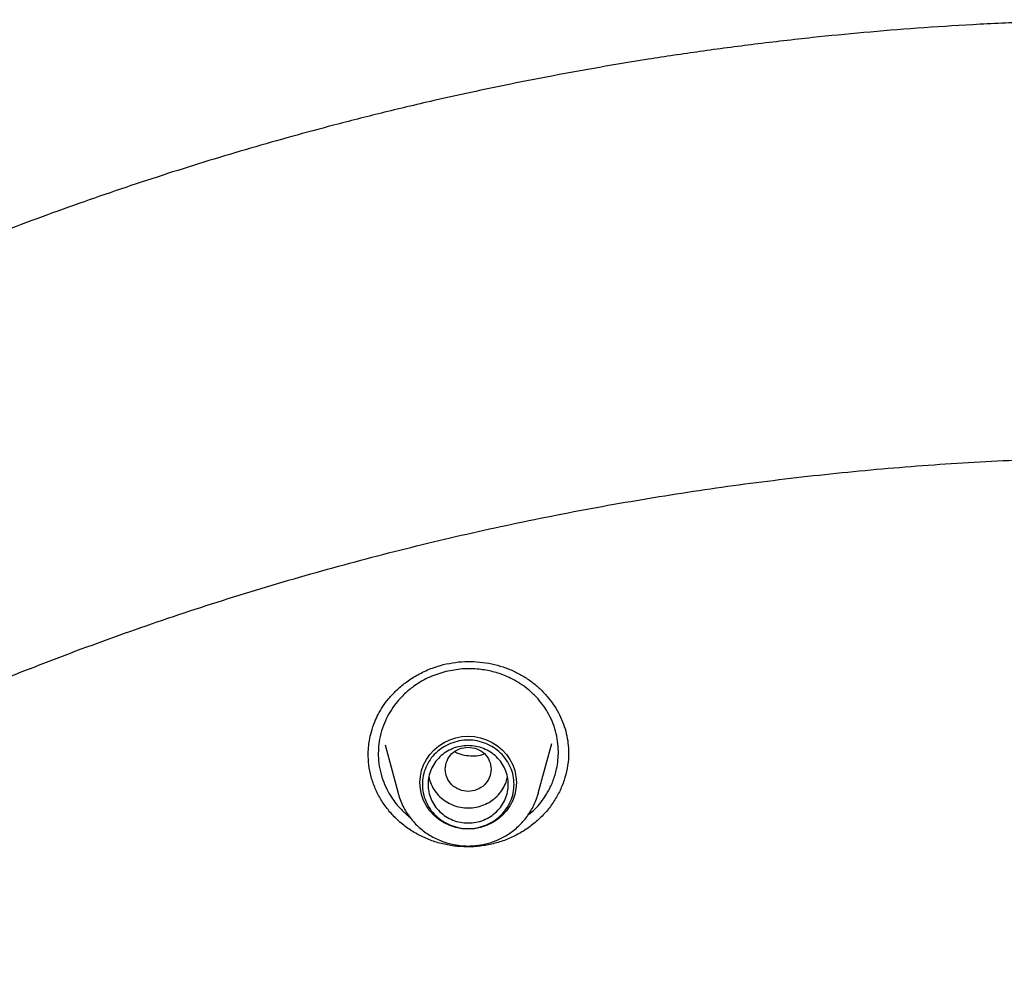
# Model space of a CAD drawing. Header units: millimetres. Extents: x 8 to 1762, y 12 to 2803.
# Tile 93 of 119: x 836 to 853, y 2438 to 2455. Entities that reach past the tile are written whole.
import ezdxf

# ---------------------------------------------------------------- set-up
doc = ezdxf.new("R2010")
doc.units = ezdxf.units.MM

msp = doc.modelspace()

# ---------------------------------------------------------------- linework, layer by layer
at = {"color": 7, "linetype": 'Continuous', "lineweight": 30}
for p, q in [((842.106, 2442.564), (842.334, 2441.723)), ((844.78, 2441.723), (845.014, 2442.589)), ((845.306, 2442.437), (845.307, 2442.419)), ((841.813, 2442.372), (841.813, 2442.381)), ((844.78, 2441.723), (844.775, 2441.707))]:
    msp.add_line(p, q, dxfattribs=at)
at = {"color": 7, "linetype": 'Continuous', "lineweight": 30, "flags": 128}
msp.add_lwpolyline([(843.557, 2441.098), (843.447, 2441.105), (843.339, 2441.126), (843.235, 2441.16), (843.136, 2441.206), (843.045, 2441.265), (842.962, 2441.335), (842.89, 2441.415), (842.829, 2441.503), (842.78, 2441.598), (842.745, 2441.698), (842.724, 2441.802), (842.716, 2441.908), (842.724, 2442.013), (842.745, 2442.117), (842.78, 2442.218), (842.829, 2442.313), (842.89, 2442.401), (842.962, 2442.48), (843.045, 2442.55), (843.136, 2442.609), (843.235, 2442.656), (843.339, 2442.69), (843.447, 2442.711), (843.557, 2442.717), (843.666, 2442.711), (843.774, 2442.69), (843.878, 2442.656), (843.977, 2442.609), (844.068, 2442.55), (844.151, 2442.48), (844.223, 2442.401), (844.284, 2442.313), (844.333, 2442.218), (844.368, 2442.117), (844.39, 2442.013), (844.397, 2441.908), (844.39, 2441.802), (844.368, 2441.698), (844.333, 2441.598), (844.284, 2441.503), (844.223, 2441.415), (844.151, 2441.335), (844.068, 2441.265), (843.977, 2441.206), (843.878, 2441.16), (843.774, 2441.126), (843.666, 2441.105), (843.557, 2441.098)], dxfattribs=at)
at = {"color": 7, "linetype": 'Continuous', "lineweight": 30}
for points, knots in [([(855.494, 2455.209), (855.134, 2455.207), (854.425, 2455.204), (853.381, 2455.173), (852.374, 2455.126), (851.403, 2455.064), (850.471, 2454.988), (849.525, 2454.895), (848.572, 2454.786), (847.617, 2454.659), (846.714, 2454.524), (845.863, 2454.383), (845.063, 2454.238), (844.315, 2454.092), (843.618, 2453.946), (843.013, 2453.812), (842.493, 2453.691), (842.05, 2453.584), (841.624, 2453.477), (840.861, 2453.28), (839.753, 2452.974), (838.302, 2452.53), (836.847, 2452.04), (835.39, 2451.505), (833.938, 2450.925), (832.519, 2450.311), (831.137, 2449.667), (829.792, 2448.996), (828.468, 2448.289), (827.164, 2447.546), (825.882, 2446.769), (824.623, 2445.957), (823.347, 2445.084), (822.057, 2444.146), (820.759, 2443.14), (819.492, 2442.096), (818.26, 2441.015), (817.098, 2439.932), (816.005, 2438.852), (814.978, 2437.778), (813.982, 2436.677), (813.019, 2435.55), (812.088, 2434.397), (811.191, 2433.22), (810.299, 2431.979), (809.418, 2430.673), (808.552, 2429.3), (807.73, 2427.901), (806.953, 2426.48), (806.248, 2425.088), (805.61, 2423.73), (805.035, 2422.41), (804.497, 2421.075), (804.031, 2419.818), (803.624, 2418.631), (803.268, 2417.509), (802.93, 2416.351), (802.624, 2415.201), (802.349, 2414.061), (802.103, 2412.935), (801.881, 2411.788), (801.683, 2410.628), (801.51, 2409.464), (801.365, 2408.302), (801.246, 2407.141), (801.19, 2406.365), (801.162, 2405.978)], [0, 0, 0, 0, 0.013175, 0.02591, 0.038204, 0.050057, 0.06147, 0.072442, 0.084808, 0.096563, 0.107705, 0.118235, 0.128154, 0.13746, 0.146154, 0.154236, 0.160157, 0.1657, 0.170973, 0.176251, 0.194574, 0.213129, 0.231915, 0.250932, 0.270136, 0.289358, 0.307811, 0.326265, 0.344719, 0.363174, 0.38163, 0.400086, 0.418541, 0.438843, 0.459144, 0.479446, 0.499748, 0.520051, 0.538508, 0.556967, 0.575426, 0.593885, 0.612344, 0.630804, 0.649264, 0.669571, 0.689878, 0.710185, 0.730493, 0.750801, 0.768894, 0.786988, 0.805082, 0.823177, 0.837619, 0.852441, 0.867644, 0.883229, 0.897466, 0.912007, 0.926845, 0.941706, 0.956447, 0.971074, 0.98559, 1, 1, 1, 1]), ([(804.807, 2408.633), (804.833, 2408.744), (804.918, 2409.109), (805.075, 2409.722), (805.277, 2410.474), (805.492, 2411.221), (805.718, 2411.966), (805.957, 2412.707), (806.208, 2413.445), (806.47, 2414.178), (806.744, 2414.908), (807.03, 2415.633), (807.327, 2416.355), (807.636, 2417.071), (807.957, 2417.783), (808.289, 2418.49), (808.632, 2419.192), (808.986, 2419.889), (809.352, 2420.58), (809.729, 2421.266), (810.116, 2421.946), (810.515, 2422.621), (810.924, 2423.289), (811.344, 2423.951), (811.775, 2424.607), (812.216, 2425.256), (812.667, 2425.898), (813.129, 2426.534), (813.601, 2427.163), (814.083, 2427.785), (814.575, 2428.399), (815.077, 2429.006), (815.588, 2429.605), (816.109, 2430.197), (816.64, 2430.781), (817.18, 2431.357), (817.729, 2431.924), (818.287, 2432.484), (818.854, 2433.035), (819.43, 2433.577), (820.014, 2434.111), (820.607, 2434.636), (821.208, 2435.153), (821.818, 2435.66), (822.436, 2436.158), (823.061, 2436.647), (823.694, 2437.126), (824.335, 2437.596), (824.984, 2438.056), (825.64, 2438.506), (826.303, 2438.947), (826.972, 2439.378), (827.649, 2439.798), (828.333, 2440.209), (829.023, 2440.609), (829.719, 2440.999), (830.422, 2441.378), (831.13, 2441.747), (831.844, 2442.105), (832.565, 2442.453), (833.29, 2442.79), (834.021, 2443.116), (834.757, 2443.431), (835.498, 2443.735), (836.244, 2444.027), (836.994, 2444.309), (837.749, 2444.58), (838.508, 2444.839), (839.271, 2445.087), (840.038, 2445.323), (840.809, 2445.548), (841.584, 2445.761), (842.361, 2445.963), (843.142, 2446.153), (843.926, 2446.332), (844.712, 2446.498), (845.501, 2446.653), (846.293, 2446.797), (847.087, 2446.928), (847.882, 2447.048), (848.68, 2447.155), (849.479, 2447.251), (850.28, 2447.335), (851.082, 2447.407), (851.885, 2447.466), (852.689, 2447.514), (853.493, 2447.55), (854.298, 2447.574), (855.103, 2447.586), (855.909, 2447.586), (856.714, 2447.573), (857.519, 2447.549), (858.323, 2447.513), (859.127, 2447.465), (859.93, 2447.405), (860.732, 2447.332), (861.533, 2447.248), (862.332, 2447.152), (863.129, 2447.044), (863.925, 2446.924), (864.719, 2446.793), (865.51, 2446.649), (866.299, 2446.494), (867.086, 2446.326), (867.869, 2446.148), (868.65, 2445.957), (869.428, 2445.755), (870.202, 2445.541), (870.972, 2445.316), (871.739, 2445.079), (872.502, 2444.831), (873.261, 2444.572), (874.016, 2444.301), (874.766, 2444.019), (875.512, 2443.726), (876.253, 2443.421), (876.989, 2443.106), (877.72, 2442.78), (878.445, 2442.443), (879.165, 2442.095), (879.879, 2441.736), (880.587, 2441.367), (881.29, 2440.987), (881.986, 2440.597), (882.676, 2440.196), (883.359, 2439.786), (884.035, 2439.365), (884.705, 2438.934), (885.368, 2438.493), (886.023, 2438.042), (886.672, 2437.582), (887.312, 2437.112), (887.945, 2436.632), (888.571, 2436.143), (889.188, 2435.645), (889.797, 2435.137), (890.398, 2434.621), (890.991, 2434.095), (891.575, 2433.561), (892.151, 2433.019), (892.718, 2432.467), (893.275, 2431.908), (893.824, 2431.34), (894.364, 2430.763), (894.894, 2430.179), (895.415, 2429.587), (895.926, 2428.988), (896.427, 2428.381), (896.919, 2427.766), (897.401, 2427.144), (897.872, 2426.515), (898.334, 2425.879), (898.785, 2425.237), (899.226, 2424.587), (899.656, 2423.931), (900.076, 2423.269), (900.485, 2422.601), (900.883, 2421.926), (901.27, 2421.246), (901.647, 2420.56), (902.012, 2419.868), (902.366, 2419.171), (902.709, 2418.469), (903.04, 2417.762), (903.361, 2417.05), (903.669, 2416.333), (903.966, 2415.612), (904.252, 2414.887), (904.526, 2414.157), (904.788, 2413.423), (905.038, 2412.685), (905.276, 2411.944), (905.502, 2411.199), (905.717, 2410.452), (905.918, 2409.7), (906.069, 2409.11), (906.149, 2408.77), (906.169, 2408.682)], [0, 0, 0, 0, 0.002552, 0.008307, 0.014062, 0.019817, 0.025572, 0.031327, 0.037082, 0.042837, 0.048592, 0.054347, 0.060102, 0.065856, 0.071611, 0.077366, 0.083121, 0.088875, 0.09463, 0.100385, 0.106139, 0.111894, 0.117649, 0.123403, 0.129158, 0.134912, 0.140667, 0.146421, 0.152176, 0.15793, 0.163684, 0.169439, 0.175193, 0.180947, 0.186702, 0.192456, 0.19821, 0.203964, 0.209718, 0.215472, 0.221226, 0.22698, 0.232734, 0.238488, 0.244242, 0.249996, 0.25575, 0.261504, 0.267258, 0.273012, 0.278766, 0.284519, 0.290273, 0.296027, 0.301781, 0.307534, 0.313288, 0.319042, 0.324795, 0.330549, 0.336303, 0.342056, 0.34781, 0.353563, 0.359317, 0.36507, 0.370824, 0.376577, 0.382331, 0.388084, 0.393838, 0.399591, 0.405344, 0.411098, 0.416851, 0.422604, 0.428358, 0.434111, 0.439865, 0.445618, 0.451371, 0.457125, 0.462878, 0.468631, 0.474384, 0.480138, 0.485891, 0.491644, 0.497398, 0.503151, 0.508904, 0.514658, 0.520411, 0.526164, 0.531917, 0.537671, 0.543424, 0.549177, 0.554931, 0.560684, 0.566437, 0.572191, 0.577944, 0.583697, 0.589451, 0.595204, 0.600957, 0.606711, 0.612464, 0.618218, 0.623971, 0.629724, 0.635478, 0.641231, 0.646985, 0.652738, 0.658492, 0.664245, 0.669999, 0.675752, 0.681506, 0.687259, 0.693013, 0.698767, 0.70452, 0.710274, 0.716028, 0.721781, 0.727535, 0.733289, 0.739043, 0.744796, 0.75055, 0.756304, 0.762058, 0.767812, 0.773566, 0.77932, 0.785074, 0.790828, 0.796582, 0.802336, 0.80809, 0.813844, 0.819598, 0.825352, 0.831107, 0.836861, 0.842615, 0.848369, 0.854124, 0.859878, 0.865632, 0.871387, 0.877141, 0.882896, 0.88865, 0.894405, 0.900159, 0.905914, 0.911669, 0.917423, 0.923178, 0.928933, 0.934687, 0.940442, 0.946197, 0.951952, 0.957706, 0.963461, 0.969216, 0.974971, 0.980726, 0.986481, 0.992236, 0.997991, 1, 1, 1, 1]), ([(843.122, 2443.965), (843.193, 2443.98), (843.334, 2444.01), (843.55, 2444.023), (843.761, 2444.014), (843.968, 2443.981), (844.166, 2443.928), (844.353, 2443.855), (844.528, 2443.762), (844.688, 2443.652), (844.831, 2443.527), (844.957, 2443.39), (845.064, 2443.244), (845.153, 2443.089), (845.223, 2442.929), (845.272, 2442.764), (845.302, 2442.597), (845.306, 2442.485), (845.308, 2442.43)], [0, 0, 0, 0, 0.068014, 0.135043, 0.201233, 0.26666, 0.331366, 0.395404, 0.458843, 0.521637, 0.583814, 0.645368, 0.706248, 0.766393, 0.82577, 0.884398, 0.942456, 1, 1, 1, 1]), ([(841.811, 2442.369), (841.811, 2442.377), (841.811, 2442.399), (841.813, 2442.451), (841.818, 2442.533), (841.834, 2442.653), (841.867, 2442.802), (841.919, 2442.955), (841.987, 2443.102), (842.067, 2443.239), (842.172, 2443.379), (842.304, 2443.52), (842.464, 2443.656), (842.655, 2443.781), (842.875, 2443.892), (843.038, 2443.94), (843.122, 2443.965)], [0, 0, 0, 0, 0.013027, 0.032614, 0.074358, 0.130957, 0.202356, 0.288391, 0.353778, 0.425514, 0.504026, 0.589569, 0.682117, 0.781518, 0.887535, 1, 1, 1, 1]), ([(843.169, 2443.845), (843.074, 2443.816), (842.881, 2443.757), (842.648, 2443.622), (842.462, 2443.474), (842.325, 2443.331), (842.215, 2443.182), (842.127, 2443.026), (842.056, 2442.855), (842.01, 2442.679), (841.988, 2442.503), (841.987, 2442.329), (842.011, 2442.145), (842.061, 2441.963), (842.131, 2441.797), (842.211, 2441.659), (842.294, 2441.545), (842.367, 2441.461), (842.426, 2441.402), (842.471, 2441.361), (842.509, 2441.328), (842.532, 2441.31), (842.542, 2441.302)], [0, 0, 0, 0, 0.086627, 0.175582, 0.236269, 0.298044, 0.353244, 0.405038, 0.462044, 0.524278, 0.574417, 0.62752, 0.686645, 0.748476, 0.804112, 0.853531, 0.896717, 0.933652, 0.9548, 0.973159, 0.989085, 1, 1, 1, 1]), ([(844.607, 2441.351), (844.646, 2441.382), (844.768, 2441.479), (844.876, 2441.628), (844.959, 2441.767), (845.001, 2441.85), (845.04, 2441.942), (845.074, 2442.043), (845.105, 2442.162), (845.127, 2442.301), (845.134, 2442.461), (845.121, 2442.63), (845.085, 2442.806), (845.026, 2442.976), (844.947, 2443.134), (844.855, 2443.273), (844.744, 2443.406), (844.615, 2443.527), (844.473, 2443.631), (844.34, 2443.708), (844.218, 2443.766), (844.103, 2443.809), (843.986, 2443.843), (843.868, 2443.869), (843.691, 2443.894), (843.455, 2443.9), (843.263, 2443.863), (843.169, 2443.845)], [0, 0, 0, 0, 0.036861, 0.113644, 0.135463, 0.159016, 0.184299, 0.211311, 0.240049, 0.278388, 0.31941, 0.363108, 0.409473, 0.456952, 0.501733, 0.543823, 0.583231, 0.631601, 0.675236, 0.71415, 0.744083, 0.773712, 0.80304, 0.832069, 0.860804, 0.931285, 1, 1, 1, 1]), ([(843.557, 2442.526), (843.504, 2442.52), (843.4, 2442.508), (843.266, 2442.42), (843.178, 2442.292), (843.146, 2442.141), (843.178, 2441.99), (843.266, 2441.861), (843.4, 2441.776), (843.557, 2441.745), (843.713, 2441.776), (843.847, 2441.861), (843.935, 2441.99), (843.967, 2442.141), (843.935, 2442.292), (843.847, 2442.42), (843.713, 2442.508), (843.609, 2442.52), (843.557, 2442.526)], [0, 0, 0, 0, 0.0625, 0.125, 0.1875, 0.25, 0.3125, 0.375, 0.4375, 0.5, 0.5625, 0.625, 0.6875, 0.75, 0.8125, 0.875, 0.9375, 1, 1, 1, 1]), ([(843.326, 2442.447), (843.349, 2442.435), (843.412, 2442.403), (843.529, 2442.377), (843.667, 2442.373), (843.775, 2442.383), (843.828, 2442.409), (843.838, 2442.414)], [0, 0, 0, 0, 0.148421, 0.408271, 0.667315, 0.932325, 1, 1, 1, 1]), ([(845.308, 2442.442), (845.308, 2442.436), (845.313, 2442.358), (845.294, 2442.208), (845.251, 2441.999), (845.175, 2441.795), (845.072, 2441.603), (844.943, 2441.425), (844.79, 2441.264), (844.616, 2441.122), (844.424, 2441.003), (844.217, 2440.905), (844.069, 2440.863), (843.995, 2440.842)], [0, 0, 0, 0, 0.009456, 0.108318, 0.207154, 0.306029, 0.405087, 0.504105, 0.602888, 0.701658, 0.800606, 0.899949, 1, 1, 1, 1]), ([(843.995, 2440.842), (843.92, 2440.826), (843.769, 2440.795), (843.539, 2440.783), (843.31, 2440.798), (843.085, 2440.841), (842.868, 2440.911), (842.663, 2441.007), (842.473, 2441.129), (842.302, 2441.272), (842.154, 2441.434), (842.03, 2441.612), (841.931, 2441.804), (841.86, 2442.007), (841.817, 2442.211), (841.814, 2442.347), (841.812, 2442.411)], [0, 0, 0, 0, 0.072421, 0.144321, 0.215985, 0.287652, 0.359556, 0.431965, 0.504383, 0.576306, 0.647966, 0.719534, 0.791164, 0.863037, 0.934973, 1, 1, 1, 1]), ([(842.872, 2442.015), (842.874, 2442.001), (842.882, 2441.943), (842.923, 2441.847), (842.993, 2441.733), (843.087, 2441.635), (843.198, 2441.557), (843.323, 2441.5), (843.457, 2441.469), (843.596, 2441.462), (843.686, 2441.479), (843.731, 2441.488)], [0, 0, 0, 0, 0.03879, 0.158941, 0.279092, 0.399244, 0.519395, 0.639546, 0.759697, 0.879849, 1, 1, 1, 1]), ([(843.731, 2441.488), (843.774, 2441.501), (843.862, 2441.528), (843.98, 2441.598), (844.082, 2441.688), (844.163, 2441.795), (844.218, 2441.906), (844.235, 2441.982), (844.242, 2442.014)], [0, 0, 0, 0, 0.173751, 0.347501, 0.521252, 0.695003, 0.868753, 1, 1, 1, 1]), ([(842.336, 2441.717), (842.337, 2441.713), (842.347, 2441.668), (842.379, 2441.584), (842.43, 2441.471), (842.492, 2441.367), (842.561, 2441.273), (842.639, 2441.185), (842.725, 2441.105), (842.817, 2441.034), (842.915, 2440.971), (843.018, 2440.918), (843.123, 2440.876), (843.225, 2440.844), (843.315, 2440.824), (843.396, 2440.812), (843.474, 2440.804), (843.528, 2440.803), (843.557, 2440.802)], [0, 0, 0, 0, 0.0072845, 0.0852893, 0.1643584, 0.2359809, 0.3075978, 0.3791741, 0.4506602, 0.521972, 0.5929622, 0.6633512, 0.7325335, 0.7988954, 0.8579473, 0.9007613, 0.9486045, 1, 1, 1, 1]), ([(843.557, 2440.802), (843.599, 2440.804), (843.659, 2440.805), (843.748, 2440.816), (843.823, 2440.829), (843.912, 2440.851), (844.004, 2440.881), (844.098, 2440.92), (844.192, 2440.968), (844.283, 2441.025), (844.371, 2441.091), (844.455, 2441.166), (844.532, 2441.249), (844.602, 2441.34), (844.664, 2441.438), (844.717, 2441.542), (844.754, 2441.633), (844.769, 2441.689), (844.774, 2441.707)], [0, 0, 0, 0, 0.078074, 0.110117, 0.163296, 0.21868, 0.278233, 0.340541, 0.405034, 0.471259, 0.5389, 0.607725, 0.677566, 0.748302, 0.819846, 0.892142, 0.965153, 1, 1, 1, 1])]:
    msp.add_open_spline(points, degree=3, knots=knots, dxfattribs=at)
for points in [[(844.357, 2441.878), (844.354, 2441.828), (844.348, 2441.727), (844.3, 2441.581), (844.226, 2441.447), (844.126, 2441.329), (844.004, 2441.233), (843.865, 2441.161), (843.714, 2441.117), (843.557, 2441.102), (843.4, 2441.117), (843.249, 2441.161), (843.109, 2441.233), (842.987, 2441.329), (842.887, 2441.447), (842.813, 2441.581), (842.767, 2441.727), (842.752, 2441.878), (842.767, 2442.029), (842.813, 2442.175), (842.887, 2442.309), (842.987, 2442.427), (843.109, 2442.523), (843.249, 2442.595), (843.4, 2442.639), (843.557, 2442.654), (843.714, 2442.639), (843.865, 2442.595), (844.004, 2442.523), (844.126, 2442.427), (844.226, 2442.309), (844.3, 2442.175), (844.348, 2442.029), (844.354, 2441.929), (844.357, 2441.878)], [(843.557, 2441.204), (843.511, 2441.206), (843.419, 2441.211), (843.287, 2441.251), (843.165, 2441.314), (843.059, 2441.398), (842.971, 2441.501), (842.906, 2441.618), (842.866, 2441.746), (842.852, 2441.878), (842.866, 2442.011), (842.906, 2442.138), (842.971, 2442.255), (843.059, 2442.358), (843.165, 2442.443), (843.287, 2442.505), (843.419, 2442.544), (843.557, 2442.557), (843.694, 2442.544), (843.826, 2442.505), (843.948, 2442.443), (844.055, 2442.358), (844.142, 2442.255), (844.208, 2442.138), (844.248, 2442.011), (844.261, 2441.878), (844.248, 2441.746), (844.208, 2441.618), (844.142, 2441.501), (844.055, 2441.398), (843.948, 2441.314), (843.826, 2441.251), (843.694, 2441.211), (843.602, 2441.206), (843.557, 2441.204)]]:
    msp.add_open_spline(points, degree=3, dxfattribs=at)

doc.saveas('drawing.dxf')
